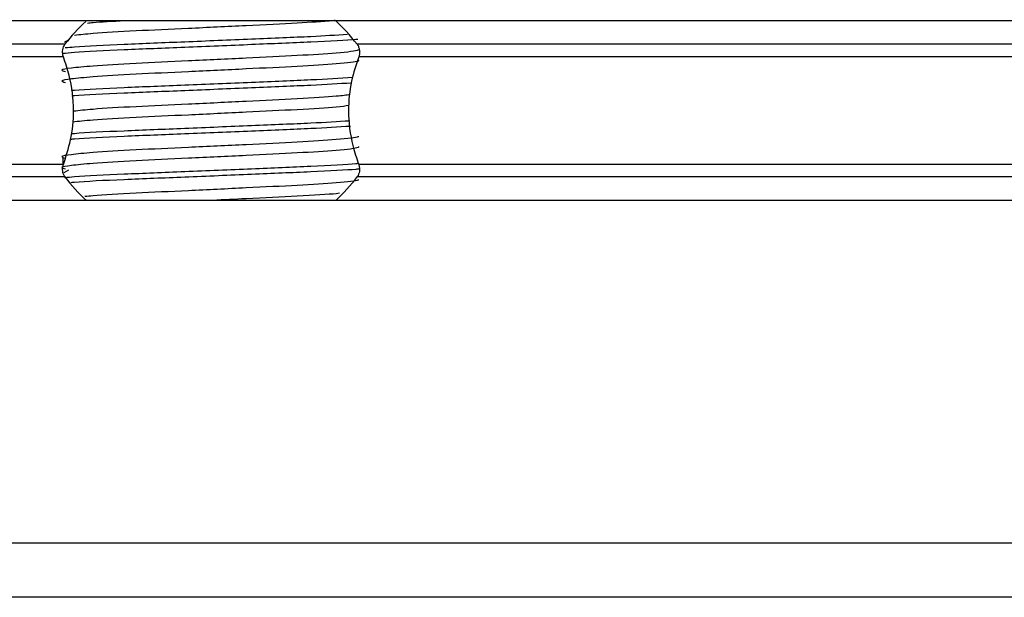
# Model space of a CAD drawing. Header units: millimetres. Extents: x 0 to 420, y 0 to 297.
# Tile 60 of 88: x 284.55 to 289.72, y 172.59 to 175.62. Entities that reach past the tile are written whole.
import ezdxf

# ---------------------------------------------------------------- set-up
doc = ezdxf.new("R2010")
doc.units = ezdxf.units.MM

msp = doc.modelspace()

# ---------------------------------------------------------------- linework, layer by layer
at = {"color": 7, "linetype": 'Continuous', "lineweight": 25}
for p, q in [((339.5602, 175.6188), (280.4371, 175.6188)), ((284.8042, 175.5166), (284.784, 175.5042)), ((284.786, 175.4956), (280.4371, 175.4956)), ((333.6763, 175.4956), (286.321, 175.4956)), ((284.7779, 175.4303), (280.4371, 175.4303)), ((333.6681, 175.4303), (286.3291, 175.4303)), ((284.7748, 174.8974), (284.7748, 174.8518)), ((284.7779, 174.8636), (280.4371, 174.8636)), ((284.8042, 174.8344), (284.7801, 174.8196)), ((333.6681, 174.8636), (286.3291, 174.8636)), ((284.786, 174.7984), (280.4371, 174.7984)), ((333.6763, 174.7984), (286.321, 174.7984)), ((339.5602, 174.6751), (280.4371, 174.6751)), ((339.5602, 172.873), (280.4371, 172.873)), ((290.3857, 172.5887), (280.7213, 172.5887))]:
    msp.add_line(p, q, dxfattribs=at)
for centre, start, end in [((285.5535, 174.9082), 132.911, 142.5721), ((285.5535, 174.9082), 37.4279, 47.8753), ((285.5535, 175.3857), 217.4279, 227.3321), ((285.5535, 175.3857), 312.6679, 322.5721)]:
    msp.add_arc(centre, 0.9664, start, end, dxfattribs=at)
for points, knots in [([(286.196, 175.619), (286.1372, 175.6148), (286.0149, 175.6062), (285.7381, 175.5934), (285.4353, 175.5783), (285.1491, 175.5658), (284.9399, 175.5533), (284.8658, 175.5453), (284.8364, 175.5422)], [0, 0, 0, 0, 0.164577, 0.342351, 0.525178, 0.700979, 0.881198, 1, 1, 1, 1]), ([(285.1001, 175.6188), (285.0371, 175.6154), (284.9575, 175.6111), (284.9141, 175.6066), (284.9051, 175.6057)], [0, 0, 0, 0, 0.791283, 1, 1, 1, 1]), ([(286.3243, 175.5216), (286.3211, 175.5213), (286.2763, 175.5162), (286.0816, 175.5071), (285.7709, 175.4939), (285.415, 175.4788), (285.0889, 175.4663), (284.8599, 175.455), (284.7934, 175.4484), (284.7745, 175.4465)], [0, 0, 0, 0, 0.01403, 0.195615, 0.377018, 0.563572, 0.742964, 0.926859, 1, 1, 1, 1]), ([(286.2695, 175.5464), (286.2096, 175.5428), (286.0759, 175.5346), (285.7667, 175.5223), (285.4163, 175.5073), (285.0878, 175.4947), (284.8722, 175.484), (284.8027, 175.4778), (284.787, 175.4764)], [0, 0, 0, 0, 0.157939, 0.352551, 0.552689, 0.745143, 0.942429, 1, 1, 1, 1]), ([(286.326, 175.468), (286.327, 175.4667), (286.3312, 175.461), (286.2241, 175.4493), (286.0185, 175.436), (285.7389, 175.4228), (285.4354, 175.4078), (285.1479, 175.3952), (284.9355, 175.3823), (284.8131, 175.37), (284.7559, 175.3609), (284.7782, 175.3547), (284.7881, 175.352)], [0, 0, 0, 0, 0.035107, 0.156135, 0.273953, 0.391653, 0.512699, 0.629093, 0.748412, 0.840135, 0.92875, 1, 1, 1, 1]), ([(284.7779, 175.4303), (284.7775, 175.4314), (284.7753, 175.4377), (284.7731, 175.4503), (284.7739, 175.4673), (284.7779, 175.4822), (284.7826, 175.491), (284.7856, 175.495), (284.786, 175.4956)], [0, 0, 0, 0, 0.050855, 0.303029, 0.524066, 0.736559, 0.965311, 1, 1, 1, 1]), ([(286.321, 175.4956), (286.3219, 175.4943), (286.3256, 175.4892), (286.3308, 175.4777), (286.3339, 175.4605), (286.3332, 175.4437), (286.3304, 175.4346), (286.3291, 175.4303)], [0, 0, 0, 0, 0.078666, 0.32958, 0.581802, 0.802882, 1, 1, 1, 1]), ([(286.3264, 175.414), (286.3289, 175.4118), (286.3364, 175.4052), (286.2257, 175.3925), (286.0181, 175.3792), (285.7391, 175.366), (285.4354, 175.3509), (285.1479, 175.3384), (284.9355, 175.3255), (284.8131, 175.3131), (284.7559, 175.304), (284.7782, 175.2979), (284.7881, 175.2952)], [0, 0, 0, 0, 0.059132, 0.177163, 0.292064, 0.406849, 0.524898, 0.638409, 0.754774, 0.844226, 0.930647, 1, 1, 1, 1]), ([(284.7779, 174.8636), (284.7917, 174.9057), (284.8206, 174.9941), (284.8384, 175.1574), (284.8181, 175.3104), (284.7888, 175.3978), (284.7779, 175.4303)], [0, 0, 0, 0, 0.238482, 0.500213, 0.814203, 1, 1, 1, 1]), ([(286.3291, 175.4303), (286.3153, 175.3882), (286.2864, 175.2998), (286.2686, 175.1365), (286.2889, 174.9835), (286.3182, 174.8961), (286.3291, 174.8636)], [0, 0, 0, 0, 0.238482, 0.500213, 0.814203, 1, 1, 1, 1]), ([(286.2974, 175.3206), (286.2292, 175.3164), (286.0874, 175.3077), (285.7672, 175.2949), (285.4158, 175.2799), (285.0894, 175.2673), (284.8859, 175.2575), (284.8243, 175.2522), (284.8183, 175.2516)], [0, 0, 0, 0, 0.1833159, 0.3805505, 0.5833859, 0.778434, 0.9783786, 1, 1, 1, 1]), ([(286.2908, 175.2918), (286.2245, 175.2878), (286.0847, 175.2792), (285.7673, 175.2665), (285.4153, 175.2514), (285.0915, 175.2389), (284.8823, 175.2291), (284.8267, 175.2239), (284.8219, 175.2234)], [0, 0, 0, 0, 0.179269, 0.378106, 0.582588, 0.779221, 0.980789, 1, 1, 1, 1]), ([(286.2844, 175.2314), (286.2638, 175.2283), (286.2119, 175.2204), (286.0144, 175.2086), (285.7401, 175.1954), (285.4348, 175.1804), (285.1491, 175.1678), (284.9374, 175.1552), (284.862, 175.1471), (284.8311, 175.1437)], [0, 0, 0, 0, 0.102871, 0.259411, 0.415795, 0.576625, 0.731273, 0.889808, 1, 1, 1, 1]), ([(286.2784, 175.1738), (286.2593, 175.1709), (286.2086, 175.1633), (286.0142, 175.1518), (285.7402, 175.1386), (285.4348, 175.1235), (285.149, 175.111), (284.9346, 175.0981), (284.8577, 175.0898), (284.8251, 175.0863)], [0, 0, 0, 0, 0.09449, 0.251354, 0.408061, 0.569224, 0.724192, 0.883055, 1, 1, 1, 1]), ([(286.2824, 175.0924), (286.2186, 175.0885), (286.0812, 175.0801), (285.767, 175.0675), (285.4159, 175.0525), (285.0894, 175.0399), (284.886, 175.0301), (284.8245, 175.0248), (284.8185, 175.0243)], [0, 0, 0, 0, 0.172996, 0.372772, 0.578221, 0.775782, 0.978303, 1, 1, 1, 1]), ([(286.2859, 175.0641), (286.2211, 175.0602), (286.0826, 175.0517), (285.7672, 175.0391), (285.4154, 175.024), (285.091, 175.0115), (284.8794, 175.0015), (284.8223, 174.9961), (284.8155, 174.9954)], [0, 0, 0, 0, 0.174429, 0.372446, 0.576086, 0.771908, 0.972646, 1, 1, 1, 1]), ([(286.326, 175.0132), (286.327, 175.0119), (286.3312, 175.0062), (286.2241, 174.9945), (286.0185, 174.9812), (285.7389, 174.968), (285.4354, 174.953), (285.1479, 174.9404), (284.9355, 174.9275), (284.8131, 174.9152), (284.7559, 174.9061), (284.7782, 174.9), (284.7881, 174.8972)], [0, 0, 0, 0, 0.035107, 0.156135, 0.273953, 0.391653, 0.512699, 0.629093, 0.748412, 0.840135, 0.92875, 1, 1, 1, 1]), ([(286.3264, 174.9592), (286.3289, 174.957), (286.3364, 174.9504), (286.2257, 174.9377), (286.0181, 174.9244), (285.7391, 174.9112), (285.4354, 174.8961), (285.1479, 174.8836), (284.9355, 174.8707), (284.8131, 174.8583), (284.7559, 174.8492), (284.7782, 174.8431), (284.7881, 174.8404)], [0, 0, 0, 0, 0.059132, 0.177163, 0.292064, 0.406849, 0.524898, 0.638409, 0.754774, 0.844226, 0.930647, 1, 1, 1, 1]), ([(284.786, 174.7984), (284.7851, 174.7996), (284.7814, 174.8047), (284.7762, 174.8162), (284.7731, 174.8335), (284.7738, 174.8502), (284.7766, 174.8593), (284.7779, 174.8636)], [0, 0, 0, 0, 0.078666, 0.32958, 0.581802, 0.802882, 1, 1, 1, 1]), ([(286.3277, 174.8683), (286.3234, 174.8678), (286.278, 174.8625), (286.0819, 174.8533), (285.7708, 174.8401), (285.4153, 174.8251), (285.088, 174.8125), (284.871, 174.8017), (284.8008, 174.7955), (284.7843, 174.794)], [0, 0, 0, 0, 0.01903, 0.202799, 0.386383, 0.575181, 0.756731, 0.942838, 1, 1, 1, 1]), ([(286.3332, 174.8404), (286.3273, 174.8397), (286.2807, 174.8343), (286.0824, 174.8249), (285.7709, 174.8117), (285.4144, 174.7967), (285.0913, 174.7841), (284.8799, 174.7741), (284.8231, 174.7687), (284.8166, 174.7681)], [0, 0, 0, 0, 0.027578, 0.216123, 0.40448, 0.598185, 0.784454, 0.975399, 1, 1, 1, 1]), ([(286.3291, 174.8636), (286.3295, 174.8626), (286.3317, 174.8562), (286.3339, 174.8436), (286.3331, 174.8267), (286.3291, 174.8117), (286.3244, 174.8029), (286.3214, 174.7989), (286.321, 174.7984)], [0, 0, 0, 0, 0.050855, 0.303029, 0.524066, 0.736559, 0.965311, 1, 1, 1, 1]), ([(286.326, 174.7858), (286.327, 174.7845), (286.3312, 174.7788), (286.2241, 174.7671), (286.0184, 174.7539), (285.7392, 174.7406), (285.4346, 174.7256), (285.1509, 174.713), (284.9645, 174.7023), (284.9044, 174.6961), (284.8909, 174.6947)], [0, 0, 0, 0, 0.044832, 0.19939, 0.349848, 0.500155, 0.654736, 0.803375, 0.95575, 1, 1, 1, 1]), ([(286.2283, 174.7126), (286.223, 174.7119), (286.1826, 174.7064), (286.0108, 174.697), (285.7799, 174.6856), (285.6209, 174.678), (285.5615, 174.6751)], [0, 0, 0, 0, 0.055243, 0.419221, 0.782836, 1, 1, 1, 1])]:
    msp.add_open_spline(points, degree=3, knots=knots, dxfattribs=at)

doc.saveas('drawing.dxf')
